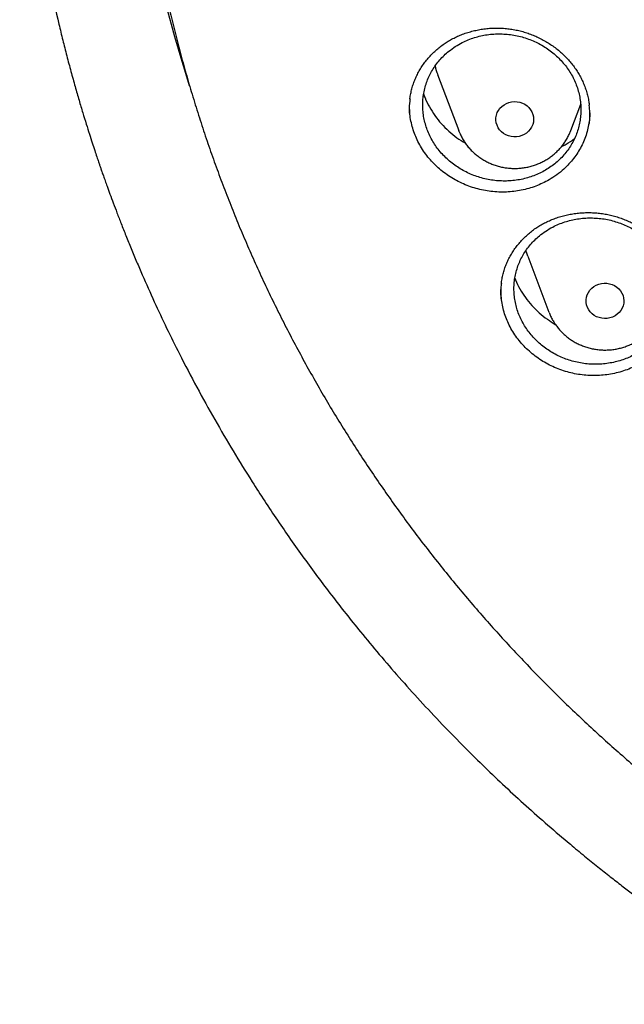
# Model space of a CAD drawing. Header units: millimetres. Extents: x 8 to 806, y 12 to 1720.
# Tile 68 of 128: x 364 to 377, y 1538 to 1559. Entities that reach past the tile are written whole.
import ezdxf

# ---------------------------------------------------------------- set-up
doc = ezdxf.new("R2010")
doc.units = ezdxf.units.MM

msp = doc.modelspace()

# ---------------------------------------------------------------- linework, layer by layer
at = {"color": 7, "linetype": 'Continuous', "lineweight": 30}
for p, q in [((373.188, 1557.618), (373.635, 1556.429)), ((376.011, 1556.429), (376.222, 1556.989)), ((373.639, 1556.418), (373.635, 1556.429)), ((375.103, 1553.764), (375.55, 1552.576))]:
    msp.add_line(p, q, dxfattribs=at)
at = {"color": 7, "linetype": 'Continuous', "lineweight": 30, "flags": 128}
for points in [[(374.447, 1556.542), (374.431, 1556.595), (374.424, 1556.65), (374.425, 1556.704), (374.434, 1556.758), (374.452, 1556.811), (374.477, 1556.86), (374.51, 1556.905), (374.55, 1556.945), (374.596, 1556.98), (374.646, 1557.007), (374.7, 1557.028), (374.757, 1557.041), (374.815, 1557.046), (374.873, 1557.043), (374.93, 1557.032), (374.985, 1557.014), (375.037, 1556.988), (375.084, 1556.955), (375.125, 1556.917), (375.16, 1556.873), (375.188, 1556.825), (375.208, 1556.773), (375.22, 1556.719), (375.223, 1556.665), (375.218, 1556.61), (375.204, 1556.557), (375.182, 1556.506), (375.153, 1556.459), (375.117, 1556.416), (375.074, 1556.378), (375.026, 1556.347), (374.973, 1556.323), (374.918, 1556.306), (374.86, 1556.297), (374.802, 1556.296), (374.744, 1556.303), (374.688, 1556.318), (374.634, 1556.34), (374.585, 1556.369), (374.541, 1556.405), (374.502, 1556.446), (374.471, 1556.492), (374.447, 1556.542)], [(376.011, 1556.429), (376.009, 1556.424), (376.007, 1556.419)], [(375.103, 1553.764), (375.087, 1553.808), (375.062, 1553.888)], [(376.392, 1552.63), (376.366, 1552.679), (376.349, 1552.731), (376.34, 1552.785), (376.339, 1552.84), (376.347, 1552.894), (376.363, 1552.947), (376.387, 1552.997), (376.419, 1553.043), (376.457, 1553.084), (376.502, 1553.12), (376.551, 1553.149), (376.605, 1553.171), (376.661, 1553.185), (376.719, 1553.192), (376.777, 1553.191), (376.835, 1553.181), (376.89, 1553.164), (376.943, 1553.14), (376.99, 1553.109), (377.033, 1553.071), (377.069, 1553.028), (377.098, 1552.981), (377.12, 1552.93), (377.133, 1552.876), (377.138, 1552.822), (377.135, 1552.767), (377.123, 1552.713), (377.103, 1552.662), (377.075, 1552.614), (377.039, 1552.57), (376.998, 1552.532), (376.951, 1552.499), (376.899, 1552.474), (376.844, 1552.455), (376.787, 1552.445), (376.729, 1552.442), (376.67, 1552.447), (376.614, 1552.461), (376.56, 1552.481), (376.51, 1552.509), (376.464, 1552.544), (376.425, 1552.584), (376.392, 1552.63)]]:
    msp.add_lwpolyline(points, dxfattribs=at)
at = {"color": 7, "linetype": 'Continuous', "lineweight": 30}
for centre, radius, start, end in [((395.495, 1566.335), 28.99, 180.8802, 197.9739), ((374.639, 1558.164), 1.55, 193.5197, 200.6256)]:
    msp.add_arc(centre, radius, start, end, dxfattribs=at)
for points, knots in [([(364.404, 1568.108), (364.401, 1568.073), (364.397, 1568.002), (364.39, 1567.885), (364.384, 1567.76), (364.376, 1567.629), (364.368, 1567.488), (364.36, 1567.337), (364.351, 1567.158), (364.343, 1566.949), (364.334, 1566.709), (364.327, 1566.42), (364.322, 1566.078), (364.321, 1565.679), (364.326, 1565.251), (364.337, 1564.792), (364.357, 1564.306), (364.386, 1563.804), (364.423, 1563.299), (364.468, 1562.797), (364.522, 1562.296), (364.583, 1561.796), (364.67, 1561.171), (364.792, 1560.422), (364.959, 1559.552), (365.111, 1558.863), (365.234, 1558.352), (365.319, 1558.017), (365.407, 1557.688), (365.494, 1557.373), (365.578, 1557.081), (365.657, 1556.816), (365.73, 1556.577), (365.797, 1556.365), (365.857, 1556.178), (365.91, 1556.018), (365.955, 1555.883), (365.99, 1555.779), (366.017, 1555.699), (366.041, 1555.631), (366.067, 1555.555), (366.098, 1555.466), (366.135, 1555.362), (366.181, 1555.233), (366.238, 1555.076), (366.308, 1554.888), (366.387, 1554.679), (366.476, 1554.448), (366.576, 1554.195), (366.686, 1553.926), (366.801, 1553.649), (366.963, 1553.272), (367.173, 1552.801), (367.436, 1552.243), (367.735, 1551.637), (368.074, 1550.988), (368.455, 1550.3), (368.847, 1549.632), (369.288, 1548.918), (369.786, 1548.158), (370.348, 1547.354), (370.935, 1546.566), (371.471, 1545.888), (371.952, 1545.309), (372.374, 1544.821), (372.819, 1544.326), (373.288, 1543.825), (373.747, 1543.355), (374.192, 1542.916), (374.62, 1542.508), (375.066, 1542.099), (375.527, 1541.69), (375.942, 1541.336), (376.296, 1541.042), (376.579, 1540.814), (376.843, 1540.604), (377.089, 1540.413), (377.315, 1540.24), (377.512, 1540.092), (377.681, 1539.966), (377.825, 1539.861), (377.954, 1539.767), (378.06, 1539.69), (378.143, 1539.631), (378.203, 1539.589), (378.257, 1539.551), (378.323, 1539.504), (378.412, 1539.442), (378.522, 1539.365), (378.646, 1539.279), (378.781, 1539.187), (378.927, 1539.088), (379.114, 1538.963), (379.348, 1538.809), (379.634, 1538.624), (379.947, 1538.426), (380.287, 1538.217), (380.653, 1537.998), (381.037, 1537.773), (381.43, 1537.55), (381.826, 1537.332), (382.324, 1537.067), (382.924, 1536.76), (383.626, 1536.42), (384.325, 1536.1), (385.055, 1535.784), (385.816, 1535.476), (386.606, 1535.177), (387.39, 1534.901), (388.172, 1534.646), (388.949, 1534.411), (389.725, 1534.196), (390.498, 1533.999), (391.273, 1533.819), (392.126, 1533.641), (393.058, 1533.47), (394.069, 1533.312), (395.081, 1533.183), (396.096, 1533.082), (397.114, 1533.009), (398.133, 1532.964), (399.154, 1532.947), (400.174, 1532.958), (401.194, 1532.998), (402.212, 1533.065), (403.228, 1533.161), (404.24, 1533.285), (405.248, 1533.436), (406.179, 1533.601), (407.033, 1533.775), (407.814, 1533.951), (408.597, 1534.146), (409.386, 1534.361), (410.176, 1534.595), (410.968, 1534.85), (411.76, 1535.125), (412.556, 1535.422), (413.342, 1535.737), (414.116, 1536.069), (414.872, 1536.414), (415.615, 1536.774), (416.337, 1537.145), (417.037, 1537.524), (417.64, 1537.868), (418.152, 1538.173), (418.578, 1538.435), (418.994, 1538.7), (419.333, 1538.921), (419.589, 1539.092), (419.758, 1539.207), (419.903, 1539.306), (420.023, 1539.389), (420.119, 1539.456), (420.188, 1539.504), (420.234, 1539.537), (420.273, 1539.564), (420.319, 1539.597), (420.378, 1539.639), (420.448, 1539.689), (420.543, 1539.757), (420.668, 1539.848), (420.827, 1539.965), (421.028, 1540.114), (421.268, 1540.295), (421.543, 1540.507), (421.829, 1540.732), (422.143, 1540.985), (422.488, 1541.269), (422.863, 1541.587), (423.249, 1541.924), (423.645, 1542.282), (424.051, 1542.66), (424.438, 1543.034), (424.805, 1543.398), (425.145, 1543.746), (425.475, 1544.095), (425.79, 1544.437), (426.089, 1544.769), (426.386, 1545.11), (426.681, 1545.457), (426.972, 1545.809), (427.242, 1546.145), (427.494, 1546.467), (427.728, 1546.774), (427.946, 1547.065), (428.144, 1547.337), (428.331, 1547.599), (428.517, 1547.864), (428.713, 1548.149), (428.92, 1548.458), (429.139, 1548.794), (429.369, 1549.157), (429.609, 1549.546), (429.858, 1549.963), (430.094, 1550.374), (430.317, 1550.775), (430.526, 1551.162), (430.736, 1551.564), (430.939, 1551.968), (431.138, 1552.378), (431.328, 1552.784), (431.509, 1553.186), (431.674, 1553.566), (431.824, 1553.925), (431.961, 1554.262), (432.084, 1554.576), (432.195, 1554.868), (432.278, 1555.093), (432.336, 1555.254), (432.373, 1555.355), (432.404, 1555.443), (432.43, 1555.516), (432.451, 1555.577), (432.468, 1555.626), (432.487, 1555.682), (432.512, 1555.756), (432.547, 1555.857), (432.588, 1555.982), (432.641, 1556.141), (432.702, 1556.33), (432.77, 1556.546), (432.841, 1556.774), (432.912, 1557.013), (432.985, 1557.263), (433.071, 1557.571), (433.171, 1557.942), (433.283, 1558.381), (433.394, 1558.846), (433.495, 1559.299), (433.586, 1559.738), (433.667, 1560.158), (433.744, 1560.592), (433.832, 1561.128), (433.922, 1561.753), (434.007, 1562.456), (434.074, 1563.136), (434.124, 1563.793), (434.159, 1564.427), (434.181, 1565.038), (434.188, 1565.535), (434.189, 1565.923), (434.186, 1566.208), (434.181, 1566.487), (434.174, 1566.754), (434.165, 1567.007), (434.155, 1567.255), (434.144, 1567.493), (434.132, 1567.72), (434.119, 1567.922), (434.11, 1568.049), (434.106, 1568.108)], [0, 0, 0, 0, 0.0009515, 0.0019302, 0.0030364, 0.0042531, 0.0055699, 0.0069742, 0.008466, 0.0105518, 0.0127877, 0.0151735, 0.018604, 0.0223035, 0.0262721, 0.0305097, 0.0351088, 0.039809, 0.0444999, 0.0491815, 0.0538539, 0.058517, 0.0631708, 0.0714032, 0.0796063, 0.0877802, 0.0909834, 0.0941821, 0.0973757, 0.1004275, 0.1032306, 0.1057848, 0.1080903, 0.110147, 0.1119549, 0.113514, 0.1148244, 0.115886, 0.1165456, 0.1171558, 0.1178911, 0.1187573, 0.1197711, 0.120935, 0.1225509, 0.1243884, 0.1264473, 0.1287278, 0.1312297, 0.1339509, 0.1367428, 0.1395154, 0.1452619, 0.1509233, 0.1564996, 0.1638346, 0.1710173, 0.1780533, 0.185051, 0.1939615, 0.2028769, 0.2117971, 0.2207222, 0.2263862, 0.2322217, 0.2382334, 0.2444213, 0.2507853, 0.2559919, 0.2613109, 0.2667421, 0.2722853, 0.2779103, 0.2814003, 0.2846539, 0.2876711, 0.2904521, 0.2929967, 0.295305, 0.2970614, 0.2986511, 0.3000741, 0.3013303, 0.302159, 0.3027922, 0.3032861, 0.3039326, 0.304956, 0.3061882, 0.3075322, 0.3089871, 0.3105529, 0.3122296, 0.3150045, 0.3180381, 0.3213304, 0.3248814, 0.328691, 0.3326787, 0.336722, 0.3407306, 0.3447045, 0.3517139, 0.3586126, 0.3654004, 0.3720774, 0.3796649, 0.3871041, 0.394395, 0.4015967, 0.408772, 0.4157935, 0.4227897, 0.4297606, 0.4367061, 0.4456882, 0.4546275, 0.4635424, 0.472457, 0.4813714, 0.4902857, 0.4992002, 0.5081148, 0.5170292, 0.5259436, 0.5348581, 0.5437728, 0.5526878, 0.561603, 0.5685927, 0.5755832, 0.5826416, 0.5898125, 0.5970958, 0.6043585, 0.6117299, 0.61921, 0.6267988, 0.6341109, 0.6415051, 0.6488151, 0.6559972, 0.6630515, 0.6699779, 0.6744792, 0.6789249, 0.6833148, 0.6876442, 0.6897229, 0.6915434, 0.6931056, 0.6944096, 0.6954554, 0.6962429, 0.6966465, 0.6969783, 0.6975015, 0.6981684, 0.6989283, 0.6997813, 0.7013096, 0.7030676, 0.7050553, 0.7080145, 0.7111254, 0.7143734, 0.7177587, 0.7219678, 0.7263714, 0.7309695, 0.7357623, 0.7407498, 0.7459319, 0.7502715, 0.7547235, 0.7590797, 0.7632747, 0.7673083, 0.7711806, 0.7755371, 0.7796695, 0.7835777, 0.7872617, 0.7907897, 0.7940842, 0.7971452, 0.7999738, 0.8028498, 0.8059867, 0.8093845, 0.813035, 0.8169452, 0.8211152, 0.8255451, 0.8302348, 0.8341018, 0.8381293, 0.8423173, 0.8465319, 0.8505615, 0.8548374, 0.8588796, 0.8626881, 0.8662627, 0.8696035, 0.8727105, 0.8755837, 0.8782231, 0.8793369, 0.8803259, 0.8811813, 0.881903, 0.882491, 0.8829454, 0.8833581, 0.8841177, 0.8851041, 0.8863172, 0.8877572, 0.8897303, 0.8918256, 0.8940241, 0.8963258, 0.8987308, 0.9012391, 0.905195, 0.9093832, 0.9138037, 0.9184566, 0.9222754, 0.9262375, 0.9303431, 0.9345433, 0.9413281, 0.9478897, 0.9542282, 0.9603434, 0.9662356, 0.9719046, 0.9773505, 0.9800595, 0.9827096, 0.9853009, 0.9878159, 0.9901576, 0.992312, 0.9946122, 0.9966569, 0.9984505, 1, 1, 1, 1]), ([(366.924, 1562.391), (366.938, 1562.26), (366.97, 1561.977), (367.027, 1561.542), (367.094, 1561.085), (367.169, 1560.63), (367.251, 1560.176), (367.34, 1559.722), (367.437, 1559.27), (367.54, 1558.82), (367.651, 1558.371), (367.77, 1557.924), (367.895, 1557.478), (368.028, 1557.035), (368.167, 1556.593), (368.314, 1556.153), (368.468, 1555.715), (368.629, 1555.28), (368.797, 1554.847), (368.971, 1554.416), (369.153, 1553.988), (369.342, 1553.562), (369.537, 1553.14), (369.739, 1552.72), (369.948, 1552.303), (370.164, 1551.889), (370.386, 1551.478), (370.615, 1551.07), (370.85, 1550.665), (371.092, 1550.264), (371.341, 1549.867), (371.595, 1549.473), (371.856, 1549.082), (372.123, 1548.696), (372.397, 1548.313), (372.676, 1547.934), (372.962, 1547.559), (373.254, 1547.188), (373.551, 1546.822), (373.855, 1546.459), (374.164, 1546.101), (374.479, 1545.748), (374.8, 1545.399), (375.126, 1545.054), (375.457, 1544.715), (375.795, 1544.379), (376.137, 1544.049), (376.485, 1543.724), (376.838, 1543.403), (377.196, 1543.088), (377.559, 1542.778), (377.927, 1542.473), (378.3, 1542.173), (378.678, 1541.879), (379.06, 1541.589), (379.447, 1541.306), (379.839, 1541.028), (380.235, 1540.755), (380.635, 1540.488), (381.04, 1540.227), (381.449, 1539.972), (381.861, 1539.722), (382.278, 1539.478), (382.699, 1539.241), (383.123, 1539.009), (383.552, 1538.783), (383.983, 1538.563), (384.418, 1538.35), (384.857, 1538.143), (385.299, 1537.942), (385.744, 1537.747), (386.192, 1537.558), (386.643, 1537.376), (387.097, 1537.201), (387.554, 1537.032), (388.014, 1536.869), (388.476, 1536.713), (388.94, 1536.563), (389.407, 1536.42), (389.876, 1536.284), (390.347, 1536.154), (390.82, 1536.031), (391.296, 1535.915), (391.773, 1535.806), (392.251, 1535.703), (392.732, 1535.607), (393.214, 1535.518), (393.697, 1535.436), (394.181, 1535.36), (394.667, 1535.292), (395.153, 1535.23), (395.641, 1535.175), (396.129, 1535.128), (396.619, 1535.087), (397.108, 1535.053), (397.599, 1535.026), (398.089, 1535.006), (398.58, 1534.993), (399.071, 1534.987), (399.562, 1534.988), (400.053, 1534.995), (400.544, 1535.01), (401.035, 1535.032), (401.525, 1535.061), (402.014, 1535.096), (402.503, 1535.139), (402.991, 1535.188), (403.479, 1535.245), (403.965, 1535.308), (404.451, 1535.378), (404.935, 1535.456), (405.418, 1535.54), (405.899, 1535.63), (406.379, 1535.728), (406.857, 1535.832), (407.334, 1535.944), (407.809, 1536.062), (408.281, 1536.186), (408.752, 1536.318), (409.221, 1536.456), (409.687, 1536.6), (410.151, 1536.751), (410.612, 1536.909), (411.071, 1537.074), (411.527, 1537.244), (411.98, 1537.422), (412.431, 1537.605), (412.878, 1537.795), (413.322, 1537.992), (413.763, 1538.194), (414.201, 1538.403), (414.636, 1538.618), (415.066, 1538.839), (415.494, 1539.067), (415.917, 1539.3), (416.337, 1539.539), (416.753, 1539.784), (417.165, 1540.035), (417.572, 1540.292), (417.976, 1540.555), (418.375, 1540.823), (418.77, 1541.097), (419.16, 1541.377), (419.546, 1541.662), (419.928, 1541.952), (420.304, 1542.248), (420.676, 1542.549), (421.043, 1542.855), (421.405, 1543.167), (421.761, 1543.484), (422.113, 1543.805), (422.46, 1544.132), (422.801, 1544.463), (423.137, 1544.8), (423.467, 1545.141), (423.792, 1545.486), (424.111, 1545.837), (424.425, 1546.191), (424.732, 1546.55), (425.034, 1546.914), (425.33, 1547.282), (425.621, 1547.653), (425.905, 1548.029), (426.183, 1548.409), (426.455, 1548.793), (426.72, 1549.181), (426.98, 1549.572), (427.233, 1549.967), (427.479, 1550.365), (427.72, 1550.767), (427.953, 1551.173), (428.181, 1551.581), (428.401, 1551.993), (428.615, 1552.408), (428.822, 1552.826), (429.023, 1553.246), (429.217, 1553.67), (429.403, 1554.096), (429.583, 1554.525), (429.756, 1554.956), (429.923, 1555.39), (430.082, 1555.826), (430.234, 1556.264), (430.379, 1556.704), (430.517, 1557.147), (430.647, 1557.591), (430.771, 1558.037), (430.887, 1558.484), (430.996, 1558.934), (431.098, 1559.385), (431.193, 1559.837), (431.28, 1560.29), (431.36, 1560.745), (431.433, 1561.201), (431.498, 1561.658), (431.544, 1562.013), (431.567, 1562.216), (431.572, 1562.267)], [0, 0, 0, 0, 0.004397, 0.009545, 0.014693, 0.019841, 0.024989, 0.030138, 0.035286, 0.040434, 0.045582, 0.05073, 0.055878, 0.061027, 0.066175, 0.071323, 0.076472, 0.08162, 0.086768, 0.091917, 0.097065, 0.102214, 0.107362, 0.112511, 0.11766, 0.122808, 0.127957, 0.133106, 0.138255, 0.143404, 0.148552, 0.153701, 0.15885, 0.164, 0.169149, 0.174298, 0.179447, 0.184596, 0.189746, 0.194895, 0.200044, 0.205194, 0.210343, 0.215493, 0.220642, 0.225792, 0.230942, 0.236091, 0.241241, 0.246391, 0.251541, 0.256691, 0.261841, 0.266991, 0.272141, 0.277291, 0.282441, 0.287591, 0.292741, 0.297891, 0.303041, 0.308192, 0.313342, 0.318492, 0.323643, 0.328793, 0.333944, 0.339094, 0.344244, 0.349395, 0.354546, 0.359696, 0.364847, 0.369997, 0.375148, 0.380299, 0.385449, 0.3906, 0.395751, 0.400901, 0.406052, 0.411203, 0.416354, 0.421504, 0.426655, 0.431806, 0.436957, 0.442108, 0.447259, 0.452409, 0.45756, 0.462711, 0.467862, 0.473013, 0.478164, 0.483315, 0.488466, 0.493617, 0.498767, 0.503918, 0.509069, 0.51422, 0.519371, 0.524522, 0.529673, 0.534824, 0.539975, 0.545126, 0.550277, 0.555427, 0.560578, 0.565729, 0.57088, 0.576031, 0.581182, 0.586333, 0.591483, 0.596634, 0.601785, 0.606936, 0.612087, 0.617237, 0.622388, 0.627539, 0.63269, 0.63784, 0.642991, 0.648141, 0.653292, 0.658443, 0.663593, 0.668744, 0.673894, 0.679045, 0.684195, 0.689346, 0.694496, 0.699646, 0.704797, 0.709947, 0.715097, 0.720248, 0.725398, 0.730548, 0.735698, 0.740848, 0.745998, 0.751148, 0.756298, 0.761448, 0.766598, 0.771748, 0.776898, 0.782048, 0.787197, 0.792347, 0.797497, 0.802646, 0.807796, 0.812945, 0.818095, 0.823244, 0.828393, 0.833543, 0.838692, 0.843841, 0.84899, 0.854139, 0.859289, 0.864438, 0.869587, 0.874735, 0.879884, 0.885033, 0.890182, 0.895331, 0.900479, 0.905628, 0.910777, 0.915925, 0.921074, 0.926222, 0.931371, 0.936519, 0.941667, 0.946816, 0.951964, 0.957112, 0.962261, 0.967409, 0.972557, 0.977705, 0.982853, 0.988001, 0.993149, 0.998297, 1, 1, 1, 1]), ([(373.425, 1558.114), (373.391, 1558.086), (373.324, 1558.028), (373.232, 1557.931), (373.148, 1557.827), (373.075, 1557.715), (373.012, 1557.6), (372.961, 1557.479), (372.92, 1557.354), (372.891, 1557.225), (372.874, 1557.095), (372.869, 1556.964), (372.876, 1556.832), (372.894, 1556.7), (372.925, 1556.571), (372.966, 1556.445), (373.02, 1556.32), (373.084, 1556.2), (373.158, 1556.087), (373.242, 1555.979), (373.336, 1555.877), (373.439, 1555.782), (373.548, 1555.696), (373.665, 1555.619), (373.789, 1555.551), (373.919, 1555.492), (374.051, 1555.444), (374.187, 1555.406), (374.328, 1555.379), (374.469, 1555.363), (374.61, 1555.358), (374.751, 1555.364), (374.891, 1555.381), (375.029, 1555.409), (375.163, 1555.448), (375.292, 1555.497), (375.417, 1555.557), (375.535, 1555.626), (375.646, 1555.704), (375.749, 1555.791), (375.844, 1555.886), (375.93, 1555.989), (376.005, 1556.098), (376.07, 1556.212), (376.125, 1556.333), (376.169, 1556.458), (376.2, 1556.585), (376.22, 1556.714), (376.229, 1556.846), (376.225, 1556.978), (376.209, 1557.109), (376.182, 1557.238), (376.142, 1557.367), (376.092, 1557.492), (376.031, 1557.612), (375.959, 1557.727), (375.877, 1557.837), (375.785, 1557.941), (375.685, 1558.037), (375.578, 1558.125), (375.462, 1558.205), (375.339, 1558.276), (375.212, 1558.336), (375.08, 1558.387), (374.944, 1558.428), (374.804, 1558.458), (374.664, 1558.476), (374.523, 1558.484), (374.381, 1558.481), (374.24, 1558.466), (374.103, 1558.441), (373.968, 1558.405), (373.837, 1558.358), (373.7, 1558.296), (373.56, 1558.217), (373.47, 1558.149), (373.425, 1558.114)], [0, 0, 0, 0, 0.013235, 0.026471, 0.040091, 0.053711, 0.066946, 0.080182, 0.093802, 0.107423, 0.120652, 0.133881, 0.147494, 0.161108, 0.17433, 0.187553, 0.201159, 0.214766, 0.227985, 0.241205, 0.254808, 0.268412, 0.281634, 0.294856, 0.308461, 0.322067, 0.335296, 0.348524, 0.362137, 0.375749, 0.388985, 0.402222, 0.415842, 0.429463, 0.442705, 0.455947, 0.469573, 0.4832, 0.496443, 0.509686, 0.523314, 0.536942, 0.55018, 0.563419, 0.577043, 0.590667, 0.603899, 0.61713, 0.630746, 0.644363, 0.657587, 0.670811, 0.684419, 0.698028, 0.711248, 0.724467, 0.738071, 0.751675, 0.764896, 0.778116, 0.791721, 0.805325, 0.818552, 0.831778, 0.845388, 0.858998, 0.872232, 0.885466, 0.899084, 0.912702, 0.925942, 0.939183, 0.952808, 0.966433, 0.983123, 1, 1, 1, 1]), ([(373.436, 1558.341), (373.452, 1558.35), (373.501, 1558.378), (373.585, 1558.42), (373.689, 1558.466), (373.798, 1558.505), (373.91, 1558.538), (374.024, 1558.565), (374.141, 1558.585), (374.259, 1558.599), (374.378, 1558.606), (374.498, 1558.606), (374.617, 1558.599), (374.735, 1558.585), (374.851, 1558.565), (374.965, 1558.539), (375.078, 1558.505), (375.188, 1558.466), (375.296, 1558.42), (375.403, 1558.367), (375.507, 1558.308), (375.607, 1558.244), (375.703, 1558.174), (375.795, 1558.099), (375.881, 1558.019), (375.961, 1557.936), (376.035, 1557.849), (376.102, 1557.759), (376.163, 1557.666), (376.218, 1557.569), (376.267, 1557.469), (376.309, 1557.366), (376.345, 1557.26), (376.374, 1557.152), (376.394, 1557.054), (376.402, 1556.992), (376.405, 1556.967)], [0, 0, 0, 0, 0.014894, 0.044577, 0.074391, 0.104398, 0.134577, 0.164896, 0.195314, 0.225784, 0.256241, 0.286623, 0.31688, 0.346966, 0.376847, 0.406474, 0.435885, 0.46553, 0.495501, 0.525742, 0.556186, 0.586758, 0.617375, 0.647929, 0.678337, 0.708526, 0.738441, 0.768042, 0.797475, 0.827173, 0.857159, 0.887399, 0.917847, 0.948451, 0.979152, 1, 1, 1, 1]), ([(372.6, 1557.101), (372.6, 1557.104), (372.604, 1557.143), (372.617, 1557.216), (372.641, 1557.32), (372.672, 1557.423), (372.711, 1557.524), (372.756, 1557.623), (372.809, 1557.72), (372.869, 1557.814), (372.935, 1557.905), (373.007, 1557.991), (373.085, 1558.073), (373.168, 1558.15), (373.256, 1558.222), (373.345, 1558.286), (373.406, 1558.323), (373.436, 1558.341)], [0, 0, 0, 0, 0.005396, 0.076148, 0.146273, 0.216455, 0.287442, 0.358976, 0.430954, 0.503256, 0.575747, 0.648279, 0.720673, 0.792802, 0.864558, 0.935858, 1, 1, 1, 1]), ([(372.891, 1557.209), (372.9, 1557.181), (372.932, 1557.086), (373.01, 1556.931), (373.126, 1556.746), (373.263, 1556.574), (373.42, 1556.417), (373.591, 1556.276), (373.717, 1556.199), (373.779, 1556.16)], [0, 0, 0, 0, 0.064654, 0.22115, 0.37768, 0.534709, 0.691239, 0.84775, 1, 1, 1, 1]), ([(372.602, 1557.104), (372.599, 1557.088), (372.586, 1557.008), (372.583, 1556.875), (372.596, 1556.759), (372.601, 1556.709)], [0, 0, 0, 0, 0.121274, 0.623229, 1, 1, 1, 1]), ([(375.551, 1555.385), (375.506, 1555.36), (375.416, 1555.311), (375.271, 1555.251), (375.12, 1555.2), (374.964, 1555.163), (374.806, 1555.138), (374.646, 1555.125), (374.483, 1555.125), (374.32, 1555.138), (374.16, 1555.163), (374.003, 1555.201), (373.848, 1555.251), (373.698, 1555.313), (373.555, 1555.386), (373.418, 1555.47), (373.288, 1555.564), (373.167, 1555.668), (373.057, 1555.78), (372.956, 1555.9), (372.865, 1556.028), (372.787, 1556.163), (372.721, 1556.301), (372.668, 1556.444), (372.627, 1556.591), (372.601, 1556.741), (372.588, 1556.866), (372.589, 1556.94), (372.589, 1556.965)], [0, 0, 0, 0, 0.038647, 0.077296, 0.117055, 0.156814, 0.195632, 0.23445, 0.274404, 0.314359, 0.353086, 0.391812, 0.431672, 0.47153, 0.510146, 0.548761, 0.588497, 0.628233, 0.666897, 0.705561, 0.745352, 0.785144, 0.823744, 0.862343, 0.902065, 0.941786, 0.980394, 1, 1, 1, 1]), ([(376.404, 1556.574), (376.406, 1556.585), (376.419, 1556.662), (376.422, 1556.795), (376.41, 1556.916), (376.405, 1556.97)], [0, 0, 0, 0, 0.08414, 0.58816, 1, 1, 1, 1]), ([(376.418, 1556.809), (376.415, 1556.759), (376.41, 1556.661), (376.386, 1556.515), (376.35, 1556.37), (376.299, 1556.228), (376.236, 1556.091), (376.161, 1555.961), (376.074, 1555.838), (375.976, 1555.721), (375.857, 1555.603), (375.717, 1555.488), (375.607, 1555.419), (375.551, 1555.385)], [0, 0, 0, 0, 0.0861542, 0.1718817, 0.2576099, 0.3458255, 0.4340409, 0.5197767, 0.6055134, 0.6937317, 0.78195, 0.89037, 1, 1, 1, 1]), ([(373.639, 1556.418), (373.647, 1556.398), (373.667, 1556.349), (373.705, 1556.274), (373.754, 1556.193), (373.808, 1556.117), (373.869, 1556.044), (373.935, 1555.976), (374.007, 1555.913), (374.083, 1555.856), (374.164, 1555.804), (374.249, 1555.759), (374.337, 1555.72), (374.428, 1555.687), (374.522, 1555.661), (374.617, 1555.642), (374.714, 1555.631), (374.811, 1555.626), (374.909, 1555.629), (375.006, 1555.639), (375.102, 1555.656), (375.196, 1555.68), (375.288, 1555.712), (375.378, 1555.749), (375.464, 1555.794), (375.546, 1555.845), (375.624, 1555.901), (375.697, 1555.964), (375.765, 1556.031), (375.828, 1556.104), (375.884, 1556.181), (375.934, 1556.261), (375.975, 1556.341), (375.997, 1556.394), (376.007, 1556.419)], [0, 0, 0, 0, 0.021572, 0.052874, 0.084198, 0.115566, 0.146984, 0.178455, 0.209981, 0.241564, 0.273203, 0.304897, 0.336641, 0.368433, 0.400268, 0.432141, 0.464047, 0.49598, 0.527933, 0.5599, 0.591873, 0.623844, 0.655807, 0.687754, 0.719678, 0.751572, 0.783428, 0.815241, 0.847003, 0.878711, 0.910361, 0.941951, 0.97348, 1, 1, 1, 1]), ([(375.815, 1556.092), (375.849, 1556.108), (375.947, 1556.156), (376.033, 1556.22), (376.091, 1556.262)], [0, 0, 0, 0, 0.340312, 1, 1, 1, 1]), ([(375.381, 1554.429), (375.397, 1554.438), (375.446, 1554.466), (375.531, 1554.508), (375.636, 1554.552), (375.744, 1554.591), (375.856, 1554.624), (375.971, 1554.65), (376.087, 1554.67), (376.206, 1554.684), (376.325, 1554.69), (376.445, 1554.69), (376.564, 1554.684), (376.682, 1554.67), (376.798, 1554.65), (376.912, 1554.623), (377.024, 1554.59), (377.134, 1554.551), (377.243, 1554.505), (377.349, 1554.452), (377.453, 1554.394), (377.553, 1554.33), (377.649, 1554.26), (377.74, 1554.185), (377.826, 1554.106), (377.906, 1554.023), (377.98, 1553.937), (378.046, 1553.848), (378.107, 1553.755), (378.162, 1553.659), (378.21, 1553.559), (378.252, 1553.456), (378.288, 1553.351), (378.316, 1553.244), (378.336, 1553.148), (378.343, 1553.088), (378.346, 1553.064)], [0, 0, 0, 0, 0.014921, 0.044631, 0.074473, 0.104507, 0.134712, 0.165057, 0.195501, 0.225995, 0.256476, 0.286882, 0.317162, 0.34727, 0.377173, 0.406821, 0.436249, 0.465912, 0.495901, 0.526164, 0.556631, 0.587229, 0.617874, 0.648459, 0.678899, 0.709125, 0.739078, 0.768718, 0.798122, 0.827929, 0.857962, 0.888253, 0.918757, 0.949419, 0.980183, 1, 1, 1, 1]), ([(375.346, 1554.196), (375.312, 1554.167), (375.245, 1554.109), (375.155, 1554.012), (375.073, 1553.907), (375.001, 1553.795), (374.94, 1553.679), (374.89, 1553.559), (374.851, 1553.433), (374.824, 1553.305), (374.809, 1553.175), (374.805, 1553.045), (374.814, 1552.913), (374.834, 1552.783), (374.866, 1552.655), (374.91, 1552.529), (374.965, 1552.406), (375.031, 1552.288), (375.107, 1552.176), (375.192, 1552.07), (375.287, 1551.969), (375.391, 1551.876), (375.502, 1551.793), (375.62, 1551.717), (375.745, 1551.651), (375.875, 1551.594), (376.008, 1551.548), (376.145, 1551.512), (376.286, 1551.487), (376.428, 1551.473), (376.569, 1551.47), (376.709, 1551.478), (376.849, 1551.497), (376.987, 1551.527), (377.119, 1551.567), (377.248, 1551.617), (377.372, 1551.678), (377.49, 1551.749), (377.599, 1551.828), (377.701, 1551.916), (377.795, 1552.012), (377.879, 1552.115), (377.953, 1552.224), (378.017, 1552.339), (378.07, 1552.46), (378.112, 1552.584), (378.142, 1552.711), (378.16, 1552.84), (378.166, 1552.971), (378.161, 1553.103), (378.143, 1553.233), (378.114, 1553.361), (378.073, 1553.489), (378.021, 1553.612), (377.958, 1553.731), (377.885, 1553.845), (377.801, 1553.953), (377.708, 1554.055), (377.607, 1554.149), (377.498, 1554.235), (377.381, 1554.313), (377.257, 1554.382), (377.129, 1554.441), (376.997, 1554.489), (376.86, 1554.528), (376.72, 1554.556), (376.58, 1554.573), (376.439, 1554.579), (376.297, 1554.574), (376.156, 1554.557), (376.019, 1554.53), (375.885, 1554.493), (375.754, 1554.444), (375.618, 1554.381), (375.479, 1554.3), (375.39, 1554.231), (375.346, 1554.196)], [0, 0, 0, 0, 0.013239, 0.026477, 0.040101, 0.053724, 0.066963, 0.080202, 0.093825, 0.107449, 0.120682, 0.133915, 0.147532, 0.16115, 0.174375, 0.1876, 0.20121, 0.21482, 0.22804, 0.24126, 0.254865, 0.268469, 0.281689, 0.294909, 0.308513, 0.322117, 0.335342, 0.348567, 0.362176, 0.375785, 0.389017, 0.40225, 0.415867, 0.429483, 0.442723, 0.455963, 0.469587, 0.483211, 0.496454, 0.509697, 0.523325, 0.536953, 0.550195, 0.563436, 0.577063, 0.590689, 0.603924, 0.617159, 0.63078, 0.6444, 0.657627, 0.670855, 0.684467, 0.698079, 0.7113, 0.724521, 0.738127, 0.751732, 0.764952, 0.778172, 0.791775, 0.805378, 0.818602, 0.831825, 0.845431, 0.859038, 0.872268, 0.885499, 0.899113, 0.912727, 0.925965, 0.939202, 0.952824, 0.966446, 0.98313, 1, 1, 1, 1]), ([(374.54, 1553.192), (374.54, 1553.196), (374.544, 1553.236), (374.558, 1553.31), (374.582, 1553.414), (374.613, 1553.516), (374.652, 1553.616), (374.698, 1553.715), (374.751, 1553.811), (374.811, 1553.905), (374.877, 1553.995), (374.95, 1554.081), (375.028, 1554.162), (375.111, 1554.239), (375.199, 1554.31), (375.289, 1554.373), (375.351, 1554.411), (375.381, 1554.429)], [0, 0, 0, 0, 0.008389, 0.078917, 0.148817, 0.21874, 0.289459, 0.360714, 0.432403, 0.504408, 0.576594, 0.648814, 0.720892, 0.792704, 0.864141, 0.935121, 1, 1, 1, 1]), ([(374.542, 1553.195), (374.539, 1553.181), (374.526, 1553.103), (374.523, 1552.971), (374.535, 1552.855), (374.54, 1552.804)], [0, 0, 0, 0, 0.107155, 0.610822, 1, 1, 1, 1]), ([(374.825, 1553.301), (374.83, 1553.289), (374.857, 1553.21), (374.93, 1553.071), (375.045, 1552.889), (375.183, 1552.718), (375.34, 1552.563), (375.507, 1552.428), (375.627, 1552.354), (375.684, 1552.319)], [0, 0, 0, 0, 0.029842, 0.194385, 0.358992, 0.524124, 0.688731, 0.853347, 1, 1, 1, 1]), ([(377.486, 1551.488), (377.441, 1551.463), (377.351, 1551.415), (377.206, 1551.355), (377.055, 1551.305), (376.899, 1551.268), (376.74, 1551.243), (376.58, 1551.231), (376.417, 1551.231), (376.254, 1551.244), (376.094, 1551.27), (375.937, 1551.307), (375.782, 1551.357), (375.632, 1551.419), (375.489, 1551.492), (375.353, 1551.575), (375.224, 1551.669), (375.103, 1551.773), (374.993, 1551.884), (374.892, 1552.004), (374.802, 1552.131), (374.724, 1552.265), (374.659, 1552.403), (374.606, 1552.545), (374.566, 1552.691), (374.54, 1552.84), (374.527, 1552.962), (374.528, 1553.035), (374.529, 1553.058)], [0, 0, 0, 0, 0.038689, 0.077379, 0.11718, 0.156979, 0.195862, 0.234745, 0.274768, 0.31479, 0.353567, 0.392345, 0.432256, 0.472168, 0.510827, 0.549486, 0.589267, 0.629048, 0.667758, 0.706469, 0.746308, 0.786147, 0.824804, 0.863461, 0.90324, 0.94302, 0.9817, 1, 1, 1, 1]), ([(375.552, 1552.573), (375.557, 1552.561), (375.571, 1552.52), (375.604, 1552.452), (375.635, 1552.397), (375.651, 1552.37)], [0, 0, 0, 0, 0.165902, 0.580526, 1, 1, 1, 1]), ([(375.651, 1552.37), (375.663, 1552.352), (375.691, 1552.307), (375.742, 1552.24), (375.805, 1552.169), (375.873, 1552.102), (375.946, 1552.041), (376.024, 1551.985), (376.106, 1551.936), (376.192, 1551.892), (376.281, 1551.855), (376.373, 1551.825), (376.467, 1551.801), (376.563, 1551.784), (376.66, 1551.775), (376.757, 1551.773), (376.855, 1551.778), (376.951, 1551.79), (377.047, 1551.809), (377.141, 1551.836), (377.232, 1551.869), (377.321, 1551.909), (377.405, 1551.956), (377.487, 1552.008), (377.563, 1552.067), (377.635, 1552.131), (377.701, 1552.2), (377.761, 1552.274), (377.816, 1552.352), (377.863, 1552.434), (377.899, 1552.507), (377.917, 1552.553), (377.923, 1552.57)], [0, 0, 0, 0, 0.023098, 0.056897, 0.09073, 0.124621, 0.158573, 0.192585, 0.226658, 0.260788, 0.294971, 0.329205, 0.363483, 0.397801, 0.432151, 0.466529, 0.500927, 0.535336, 0.569749, 0.604159, 0.638556, 0.672935, 0.707286, 0.741602, 0.775876, 0.8101, 0.844269, 0.878377, 0.912423, 0.946403, 0.980319, 1, 1, 1, 1])]:
    msp.add_open_spline(points, degree=3, knots=knots, dxfattribs=at)

doc.saveas('drawing.dxf')
